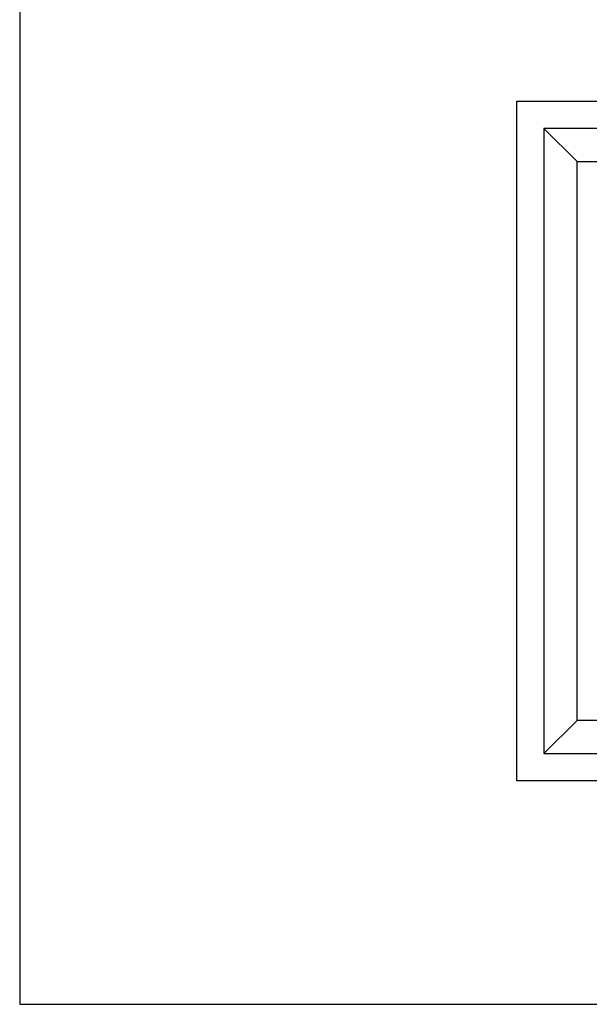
# Model space of a CAD drawing. Extents: x 2 to 87, y -108 to 11.
# Tile 23 of 210: x 20.55 to 21.7, y -80.96 to -78.98. Entities that reach past the tile are written whole.
import ezdxf

# ---------------------------------------------------------------- set-up
doc = ezdxf.new("R2010")
doc.units = 0
doc.header["$MEASUREMENT"] = 0
doc.layers.add('11', color=7, linetype='CONTINUOUS')
doc.layers.add('12', color=7, linetype='CONTINUOUS')

msp = doc.modelspace()

# ---------------------------------------------------------------- linework, layer by layer
at = {"layer": '11', "color": 62, "linetype": 'Continuous'}
for p, q in [((20.549, -77.1125), (20.549, -80.9625)), ((20.549, -80.9625), (26.299, -80.9625))]:
    msp.add_line(p, q, dxfattribs=at)
at = {"layer": '12', "color": 62, "linetype": 'Continuous'}
for p, q in [((21.549, -80.5125), (21.549, -79.1443)), ((21.549, -79.1443), (22.9171, -79.1443)), ((21.6704, -79.2657), (21.6037, -79.199)), ((21.6037, -79.199), (21.6037, -80.4578)), ((22.8625, -79.199), (21.6037, -79.199)), ((21.6704, -80.3911), (21.6704, -79.2657)), ((21.6704, -79.2657), (22.7958, -79.2657)), ((21.6704, -80.3911), (21.6037, -80.4578)), ((22.7958, -80.3911), (21.6704, -80.3911)), ((21.6037, -80.4578), (22.8625, -80.4578)), ((22.9171, -80.5125), (21.549, -80.5125))]:
    msp.add_line(p, q, dxfattribs=at)

doc.saveas('drawing.dxf')
